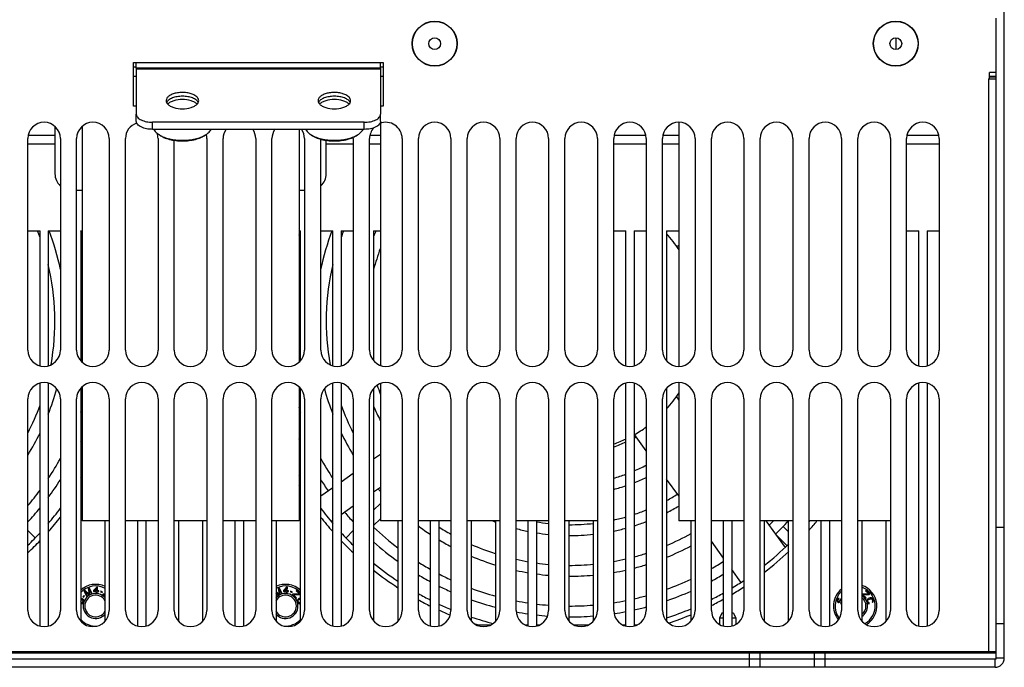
# Model space of a CAD drawing. Header units: millimetres. Extents: x 1117 to 38156, y -1945 to 7303.
# Tile 190 of 256: x 6929 to 7111, y 1024 to 1143. Entities that reach past the tile are written whole.
import ezdxf

# ---------------------------------------------------------------- set-up
doc = ezdxf.new("R2010")
doc.units = ezdxf.units.MM

msp = doc.modelspace()

# ---------------------------------------------------------------- linework, layer by layer
at = {"linetype": 'Continuous'}
for p, q in [((7110.652, 1025.542), (7110.652, 1250.342)), ((7109.152, 1133.542), (7109.152, 1143.542)), ((7090.643, 1139.932), (7090.643, 1137.752)), ((6950.152, 1135.342), (6996.152, 1135.342)), ((6950.152, 1127.342), (6950.152, 1135.342)), ((6950.152, 1134.542), (6950.652, 1134.542)), ((6950.652, 1134.342), (6950.652, 1135.342)), ((6995.652, 1134.342), (6995.652, 1135.342)), ((6995.652, 1134.542), (6996.152, 1134.542)), ((6996.152, 1135.342), (6996.152, 1127.342)), ((6950.152, 1132.842), (6950.652, 1132.842)), ((6995.652, 1134.342), (6950.652, 1134.342)), ((6950.652, 1134.342), (6950.652, 1125.842)), ((6995.652, 1134.137), (6950.652, 1134.137)), ((6995.652, 1134.342), (6995.652, 1125.842)), ((6995.652, 1132.842), (6996.152, 1132.842)), ((7109.152, 1133.542), (7107.952, 1133.542)), ((7107.952, 1132.342), (7107.952, 1133.542)), ((7107.952, 1132.842), (7109.152, 1132.842)), ((7109.152, 1132.642), (7107.952, 1132.642)), ((7109.152, 1025.342), (7109.152, 1133.542)), ((7107.752, 1132.342), (7109.152, 1132.342)), ((7107.752, 1132.342), (7107.752, 1026.742)), ((6950.652, 1127.342), (6950.152, 1127.342)), ((6996.152, 1127.342), (6995.652, 1127.342)), ((6950.652, 1124.543), (6950.652, 1125.842)), ((6995.652, 1124.543), (6995.652, 1125.842)), ((6935.652, 1123.562), (6935.652, 1114.842)), ((6940.643, 1123.555), (6940.643, 1080.128)), ((6992.652, 1124.342), (6953.652, 1124.342)), ((6953.652, 1123.043), (6953.652, 1124.342)), ((6992.652, 1123.043), (6992.652, 1124.342)), ((6995.643, 1124.155), (6995.643, 1079.528)), ((7050.643, 1124.341), (7050.643, 1079.342)), ((6930.715, 1121.942), (6935.652, 1121.942)), ((6992.652, 1123.043), (6953.652, 1123.043)), ((6954.907, 1122.008), (6954.662, 1122.181)), ((6963.398, 1122.008), (6963.643, 1122.181)), ((6980.643, 1123.043), (6980.643, 1080.113)), ((6982.907, 1122.008), (6982.662, 1122.181)), ((6991.398, 1122.008), (6991.643, 1122.181)), ((6993.715, 1121.942), (6995.643, 1121.942)), ((7038.715, 1121.942), (7044.59, 1121.942)), ((7047.715, 1121.942), (7050.643, 1121.942)), ((7092.715, 1121.942), (7098.59, 1121.942)), ((6930.652, 1082.342), (6930.652, 1121.342)), ((6930.652, 1120.342), (6935.652, 1120.342)), ((6936.652, 1121.342), (6936.652, 1082.342)), ((6939.652, 1082.342), (6939.652, 1121.342)), ((6945.652, 1121.342), (6945.652, 1082.342)), ((6948.652, 1082.342), (6948.652, 1121.342)), ((6954.652, 1121.342), (6954.652, 1082.342)), ((6957.652, 1082.342), (6957.652, 1121.026)), ((6963.652, 1121.342), (6963.652, 1082.342)), ((6966.652, 1082.342), (6966.652, 1121.342)), ((6972.652, 1121.342), (6972.652, 1082.342)), ((6975.652, 1082.342), (6975.652, 1121.342)), ((6981.652, 1121.342), (6981.652, 1082.342)), ((6984.652, 1082.342), (6984.652, 1121.233)), ((6985.652, 1114.842), (6985.652, 1121.026)), ((6985.652, 1120.342), (6990.652, 1120.342)), ((6990.652, 1121.342), (6990.652, 1082.342)), ((6993.652, 1082.342), (6993.652, 1121.342)), ((6993.652, 1120.342), (6995.643, 1120.342)), ((6999.652, 1121.342), (6999.652, 1082.342)), ((7002.652, 1082.342), (7002.652, 1121.342)), ((7008.652, 1121.342), (7008.652, 1082.342)), ((7011.652, 1082.342), (7011.652, 1121.342)), ((7017.652, 1121.342), (7017.652, 1082.342)), ((7020.652, 1082.342), (7020.652, 1121.342)), ((7026.652, 1121.342), (7026.652, 1082.342)), ((7029.652, 1082.342), (7029.652, 1121.342)), ((7035.652, 1121.342), (7035.652, 1082.342)), ((7038.652, 1082.342), (7038.652, 1121.342)), ((7038.652, 1120.342), (7044.652, 1120.342)), ((7044.652, 1121.342), (7044.652, 1082.342)), ((7047.652, 1082.342), (7047.652, 1121.342)), ((7047.652, 1120.342), (7050.643, 1120.342)), ((7053.652, 1121.342), (7053.652, 1082.342)), ((7056.652, 1082.342), (7056.652, 1121.342)), ((7062.652, 1121.342), (7062.652, 1082.342)), ((7065.652, 1082.342), (7065.652, 1121.342)), ((7071.652, 1121.342), (7071.652, 1082.342)), ((7074.652, 1082.342), (7074.652, 1121.342)), ((7080.652, 1121.342), (7080.652, 1082.342)), ((7083.652, 1082.342), (7083.652, 1121.342)), ((7089.652, 1121.342), (7089.652, 1082.342)), ((7092.652, 1082.342), (7092.652, 1121.342)), ((7092.652, 1120.342), (7098.652, 1120.342)), ((7098.652, 1121.342), (7098.652, 1082.342)), ((6939.652, 1111.842), (6940.643, 1111.842)), ((6980.643, 1111.842), (6981.652, 1111.842)), ((6930.652, 1104.342), (6932.902, 1104.342)), ((6932.902, 1079.449), (6932.902, 1104.342)), ((6934.402, 1104.342), (6936.652, 1104.342)), ((6934.402, 1104.342), (6934.402, 1079.449)), ((6940.402, 1104.342), (6940.643, 1104.342)), ((6940.402, 1104.342), (6940.402, 1080.377)), ((6980.643, 1104.342), (6980.902, 1104.342)), ((6980.902, 1080.377), (6980.902, 1104.342)), ((6984.652, 1104.342), (6986.902, 1104.342)), ((6986.902, 1079.449), (6986.902, 1104.342)), ((6988.402, 1104.342), (6990.652, 1104.342)), ((6988.402, 1104.342), (6988.402, 1079.449)), ((6994.402, 1104.342), (6995.643, 1104.342)), ((6994.402, 1104.342), (6994.402, 1080.377)), ((7038.652, 1104.342), (7040.902, 1104.342)), ((7040.902, 1079.449), (7040.902, 1104.342)), ((7042.402, 1104.342), (7044.652, 1104.342)), ((7042.402, 1104.342), (7042.402, 1079.449)), ((7048.402, 1104.342), (7050.643, 1104.342)), ((7048.402, 1104.342), (7048.402, 1080.377)), ((7092.652, 1104.342), (7094.902, 1104.342)), ((7094.902, 1079.449), (7094.902, 1104.342)), ((7096.402, 1104.342), (7098.652, 1104.342)), ((7096.402, 1104.342), (7096.402, 1079.449)), ((7050.643, 1101.639), (7050.312, 1101.407)), ((7050.643, 1076.341), (7050.643, 1050.842)), ((6932.902, 1031.449), (6932.902, 1076.234)), ((6934.402, 1076.234), (6934.402, 1031.449)), ((6940.402, 1075.306), (6940.402, 1032.377)), ((6940.643, 1075.555), (6940.643, 1050.842)), ((6980.643, 1075.57), (6980.643, 1050.842)), ((6980.902, 1032.377), (6980.902, 1075.306)), ((6986.902, 1031.449), (6986.902, 1076.234)), ((6988.402, 1076.234), (6988.402, 1031.449)), ((6994.402, 1075.306), (6994.402, 1032.377)), ((6995.643, 1076.155), (6995.643, 1050.842)), ((7040.902, 1031.449), (7040.902, 1076.234)), ((7042.402, 1076.234), (7042.402, 1031.449)), ((7048.402, 1075.306), (7048.402, 1032.377)), ((7094.902, 1031.449), (7094.902, 1076.234)), ((7096.402, 1076.234), (7096.402, 1031.449)), ((6930.652, 1034.342), (6930.652, 1073.342)), ((6936.652, 1073.342), (6936.652, 1034.342)), ((6939.652, 1034.342), (6939.652, 1073.342)), ((6945.652, 1073.342), (6945.652, 1034.342)), ((6948.652, 1034.342), (6948.652, 1073.342)), ((6954.652, 1073.342), (6954.652, 1034.342)), ((6957.652, 1034.342), (6957.652, 1073.342)), ((6963.652, 1073.342), (6963.652, 1034.342)), ((6966.652, 1034.342), (6966.652, 1073.342)), ((6972.652, 1073.342), (6972.652, 1034.342)), ((6975.652, 1034.342), (6975.652, 1073.342)), ((6981.652, 1073.342), (6981.652, 1034.342)), ((6984.652, 1034.342), (6984.652, 1073.342)), ((6990.652, 1073.342), (6990.652, 1034.342)), ((6993.652, 1034.342), (6993.652, 1073.342)), ((6999.652, 1073.342), (6999.652, 1034.342)), ((7002.652, 1034.342), (7002.652, 1073.342)), ((7008.652, 1073.342), (7008.652, 1034.342)), ((7011.652, 1034.342), (7011.652, 1073.342)), ((7017.652, 1073.342), (7017.652, 1034.342)), ((7020.652, 1034.342), (7020.652, 1073.342)), ((7026.652, 1073.342), (7026.652, 1034.342)), ((7029.652, 1034.342), (7029.652, 1073.342)), ((7035.652, 1073.342), (7035.652, 1034.342)), ((7038.652, 1034.342), (7038.652, 1073.342)), ((7044.652, 1073.342), (7044.652, 1034.342)), ((7047.652, 1034.342), (7047.652, 1073.342)), ((7050.21, 1073.731), (7050.643, 1073.129)), ((7053.652, 1073.342), (7053.652, 1034.342)), ((7056.652, 1034.342), (7056.652, 1073.342)), ((7062.652, 1073.342), (7062.652, 1034.342)), ((7065.652, 1034.342), (7065.652, 1073.342)), ((7071.652, 1073.342), (7071.652, 1034.342)), ((7074.652, 1034.342), (7074.652, 1073.342)), ((7080.652, 1073.342), (7080.652, 1034.342)), ((7083.652, 1034.342), (7083.652, 1073.342)), ((7089.652, 1073.342), (7089.652, 1034.342)), ((7092.652, 1034.342), (7092.652, 1073.342)), ((7098.652, 1073.342), (7098.652, 1034.342)), ((7044.652, 1063.759), (7042.488, 1066.763)), ((6994.402, 1062.259), (6995.643, 1063.128)), ((6988.402, 1058.058), (6990.652, 1059.633)), ((7050.643, 1055.447), (7048.402, 1058.556)), ((6984.652, 1055.432), (6986.902, 1057.007)), ((6995.643, 1057.024), (6994.402, 1056.155)), ((6990.652, 1053.529), (6988.402, 1051.954)), ((6994.402, 1052.806), (6995.643, 1054.046)), ((6986.902, 1050.904), (6986.618, 1050.704)), ((6994.402, 1049.977), (6995.643, 1051.218)), ((6945.652, 1050.842), (6940.643, 1050.842)), ((6944.902, 1032.377), (6944.902, 1050.842)), ((6954.652, 1050.842), (6948.652, 1050.842)), ((6950.902, 1031.449), (6950.902, 1050.842)), ((6952.402, 1050.842), (6952.402, 1031.449)), ((6963.652, 1050.842), (6957.652, 1050.842)), ((6958.402, 1050.842), (6958.402, 1032.377)), ((6962.902, 1032.377), (6962.902, 1050.842)), ((6972.652, 1050.842), (6966.652, 1050.842)), ((6968.902, 1031.449), (6968.902, 1050.842)), ((6970.402, 1050.842), (6970.402, 1031.449)), ((6980.643, 1050.842), (6975.652, 1050.842)), ((6976.402, 1050.842), (6976.402, 1032.377)), ((6999.652, 1050.842), (6995.643, 1050.842)), ((6998.902, 1032.377), (6998.902, 1050.842)), ((7008.652, 1050.842), (7002.652, 1050.842)), ((7004.902, 1031.449), (7004.902, 1050.842)), ((7006.402, 1050.842), (7006.402, 1031.449)), ((7017.652, 1050.842), (7011.652, 1050.842)), ((7012.402, 1050.842), (7012.402, 1032.377)), ((7016.902, 1032.377), (7016.902, 1050.842)), ((7026.652, 1050.842), (7020.652, 1050.842)), ((7022.902, 1031.449), (7022.902, 1050.842)), ((7024.402, 1050.842), (7024.402, 1031.449)), ((7035.643, 1050.842), (7029.652, 1050.842)), ((7030.402, 1050.842), (7030.402, 1032.377)), ((7034.902, 1032.377), (7034.902, 1050.842)), ((7053.652, 1050.842), (7050.643, 1050.842)), ((7052.902, 1032.377), (7052.902, 1050.842)), ((7062.652, 1050.842), (7056.652, 1050.842)), ((7058.902, 1031.449), (7058.902, 1050.842)), ((7060.402, 1050.842), (7060.402, 1031.449)), ((7071.652, 1050.842), (7065.652, 1050.842)), ((7066.402, 1050.842), (7066.402, 1032.377)), ((7066.705, 1050.842), (7070.228, 1045.953)), ((7070.902, 1048.806), (7069.886, 1049.822)), ((7070.902, 1032.377), (7070.902, 1050.842)), ((7080.652, 1050.842), (7074.652, 1050.842)), ((7076.902, 1031.449), (7076.902, 1050.842)), ((7078.402, 1050.842), (7078.402, 1031.449)), ((7089.652, 1050.842), (7083.652, 1050.842)), ((7084.402, 1050.842), (7084.402, 1032.377)), ((7088.902, 1032.377), (7088.902, 1050.842)), ((7110.652, 1049.642), (7109.152, 1049.642)), ((6931.994, 1047.714), (6930.652, 1049.056)), ((6989.314, 1047.718), (6990.652, 1049.056)), ((7070.578, 1046.302), (7068.462, 1048.418)), ((7058.902, 1043.986), (7056.652, 1047.108)), ((7062.102, 1039.546), (7060.402, 1041.905)), ((6941.981, 1038.489), (6941.791, 1038.386)), ((6941.791, 1038.386), (6941.968, 1037.312)), ((6941.972, 1038.206), (6942.405, 1037.411)), ((6942.111, 1037.25), (6941.972, 1038.206)), ((6942.531, 1037.48), (6941.981, 1038.489)), ((6943.355, 1038.637), (6942.76, 1037.994)), ((6942.928, 1037.989), (6943.349, 1038.441)), ((6943.349, 1038.441), (6943.335, 1037.977)), ((6943.499, 1038.633), (6943.355, 1038.637)), ((6943.479, 1037.972), (6943.499, 1038.633)), ((6976.981, 1038.489), (6976.791, 1038.386)), ((6976.791, 1038.386), (6976.968, 1037.312)), ((6976.972, 1038.206), (6977.405, 1037.411)), ((6977.111, 1037.25), (6976.972, 1038.206)), ((6977.531, 1037.48), (6976.981, 1038.489)), ((6978.355, 1038.637), (6977.76, 1037.994)), ((6977.928, 1037.989), (6978.349, 1038.441)), ((6978.349, 1038.441), (6978.335, 1037.977)), ((6978.499, 1038.633), (6978.355, 1038.637)), ((6978.479, 1037.972), (6978.499, 1038.633)), ((6940.473, 1036.382), (6940.402, 1036.314)), ((6940.597, 1036.441), (6940.473, 1036.382)), ((6940.705, 1036.454), (6940.597, 1036.441)), ((6940.821, 1036.414), (6940.705, 1036.454)), ((6941.013, 1037.084), (6940.796, 1036.828)), ((6940.796, 1036.828), (6940.889, 1036.749)), ((6940.898, 1036.337), (6940.821, 1036.414)), ((6940.889, 1036.749), (6941.106, 1037.005)), ((6941.16, 1038.042), (6940.971, 1037.938)), ((6940.971, 1037.938), (6941.522, 1036.929)), ((6941.106, 1037.005), (6941.013, 1037.084)), ((6941.968, 1037.312), (6941.16, 1038.042)), ((6941.214, 1037.792), (6941.943, 1037.158)), ((6941.648, 1036.998), (6941.214, 1037.792)), ((6941.522, 1036.929), (6941.648, 1036.998)), ((6941.943, 1037.158), (6942.111, 1037.25)), ((6942.405, 1037.411), (6942.531, 1037.48)), ((6942.76, 1037.994), (6942.756, 1037.848)), ((6942.756, 1037.848), (6943.331, 1037.83)), ((6943.335, 1037.977), (6942.928, 1037.989)), ((6943.331, 1037.83), (6943.32, 1037.488)), ((6943.32, 1037.488), (6943.464, 1037.483)), ((6943.464, 1037.483), (6943.474, 1037.826)), ((6943.474, 1037.826), (6943.714, 1037.818)), ((6943.718, 1037.965), (6943.479, 1037.972)), ((6943.714, 1037.818), (6943.718, 1037.965)), ((6944.093, 1037.879), (6944.046, 1037.766)), ((6944.046, 1037.766), (6944.355, 1037.637)), ((6944.403, 1037.749), (6944.093, 1037.879)), ((6944.355, 1037.637), (6944.403, 1037.749)), ((6944.525, 1037.339), (6944.392, 1037.195)), ((6944.392, 1037.195), (6944.902, 1036.725)), ((6944.902, 1037.353), (6944.525, 1037.339)), ((6944.597, 1037.205), (6944.902, 1037.221)), ((6944.902, 1036.924), (6944.597, 1037.205)), ((6976.968, 1037.312), (6976.402, 1037.823)), ((6976.402, 1037.629), (6976.943, 1037.158)), ((6976.648, 1036.998), (6976.402, 1037.448)), ((6976.402, 1037.148), (6976.522, 1036.929)), ((6976.522, 1036.929), (6976.648, 1036.998)), ((6976.943, 1037.158), (6977.111, 1037.25)), ((6977.405, 1037.411), (6977.531, 1037.48)), ((6977.76, 1037.994), (6977.756, 1037.848)), ((6977.756, 1037.848), (6978.331, 1037.83)), ((6978.335, 1037.977), (6977.928, 1037.989)), ((6978.331, 1037.83), (6978.32, 1037.488)), ((6978.32, 1037.488), (6978.464, 1037.483)), ((6978.464, 1037.483), (6978.474, 1037.826)), ((6978.474, 1037.826), (6978.714, 1037.818)), ((6978.718, 1037.965), (6978.479, 1037.972)), ((6978.714, 1037.818), (6978.718, 1037.965)), ((6979.093, 1037.879), (6979.046, 1037.766)), ((6979.046, 1037.766), (6979.355, 1037.637)), ((6979.403, 1037.749), (6979.093, 1037.879)), ((6979.355, 1037.637), (6979.403, 1037.749)), ((6979.525, 1037.339), (6979.392, 1037.195)), ((6979.392, 1037.195), (6980.097, 1036.546)), ((6980.705, 1037.383), (6979.525, 1037.339)), ((6979.597, 1037.205), (6980.76, 1037.266)), ((6980.196, 1036.654), (6979.597, 1037.205)), ((6980.171, 1038.041), (6980.088, 1037.951)), ((6980.088, 1037.951), (6980.705, 1037.383)), ((6980.097, 1036.546), (6980.196, 1036.654)), ((6980.876, 1037.392), (6980.171, 1038.041)), ((6980.471, 1036.438), (6980.395, 1036.36)), ((6980.578, 1036.502), (6980.471, 1036.438)), ((6980.542, 1036.311), (6980.626, 1036.366)), ((6980.902, 1036.617), (6980.578, 1036.502)), ((6980.626, 1036.366), (6980.902, 1036.465)), ((6980.76, 1037.266), (6980.876, 1037.392)), ((7079.925, 1036.445), (7079.863, 1036.339)), ((7080.026, 1036.511), (7079.925, 1036.445)), ((7080.01, 1036.314), (7080.056, 1036.374)), ((7080.142, 1036.547), (7080.026, 1036.511)), ((7080.056, 1036.374), (7080.118, 1036.403)), ((7080.118, 1036.403), (7080.172, 1036.41)), ((7080.219, 1036.546), (7080.142, 1036.547)), ((7080.172, 1036.41), (7080.219, 1036.546)), ((7080.473, 1036.382), (7080.396, 1036.308)), ((7080.597, 1036.441), (7080.473, 1036.382)), ((7080.652, 1036.448), (7080.597, 1036.441)), ((7084.525, 1037.339), (7084.402, 1037.206)), ((7084.402, 1037.185), (7085.097, 1036.546)), ((7085.705, 1037.383), (7084.525, 1037.339)), ((7084.597, 1037.205), (7085.76, 1037.266)), ((7085.196, 1036.654), (7084.597, 1037.205)), ((7085.171, 1038.041), (7085.088, 1037.951)), ((7085.088, 1037.951), (7085.705, 1037.383)), ((7085.097, 1036.546), (7085.196, 1036.654)), ((7085.876, 1037.392), (7085.171, 1038.041)), ((7085.471, 1036.438), (7085.395, 1036.36)), ((7085.578, 1036.502), (7085.471, 1036.438)), ((7085.542, 1036.311), (7085.626, 1036.366)), ((7085.924, 1036.625), (7085.578, 1036.502)), ((7085.626, 1036.366), (7085.972, 1036.49)), ((7085.76, 1037.266), (7085.876, 1037.392)), ((7086.047, 1036.644), (7085.924, 1036.625)), ((7085.972, 1036.49), (7086.072, 1036.5)), ((7086.155, 1036.631), (7086.047, 1036.644)), ((7086.072, 1036.5), (7086.158, 1036.479)), ((7086.28, 1036.574), (7086.155, 1036.631)), ((7086.158, 1036.479), (7086.228, 1036.428)), ((7086.228, 1036.428), (7086.283, 1036.346)), ((7086.358, 1036.5), (7086.28, 1036.574)), ((7086.421, 1036.395), (7086.358, 1036.5)), ((7086.494, 1036.192), (7086.421, 1036.395)), ((6940.426, 1036.019), (6940.472, 1036.155)), ((6940.472, 1036.155), (6940.527, 1036.237)), ((6940.533, 1035.728), (6940.486, 1035.592)), ((6940.486, 1035.592), (6940.586, 1035.583)), ((6940.527, 1036.237), (6940.597, 1036.289)), ((6940.61, 1035.727), (6940.533, 1035.728)), ((6940.586, 1035.583), (6940.725, 1035.611)), ((6940.597, 1036.289), (6940.682, 1036.311)), ((6940.703, 1035.771), (6940.61, 1035.727)), ((6940.682, 1036.311), (6940.751, 1036.287)), ((6940.757, 1035.854), (6940.703, 1035.771)), ((6940.725, 1035.611), (6940.834, 1035.701)), ((6940.751, 1036.287), (6940.805, 1036.217)), ((6940.819, 1036.035), (6940.757, 1035.854)), ((6940.805, 1036.217), (6940.828, 1036.133)), ((6940.828, 1036.133), (6940.819, 1036.035)), ((6940.834, 1035.701), (6940.896, 1035.806)), ((6940.896, 1035.806), (6940.958, 1035.987)), ((6940.959, 1036.215), (6940.898, 1036.337)), ((6940.958, 1035.987), (6940.974, 1036.108)), ((6940.974, 1036.108), (6940.959, 1036.215)), ((6980.335, 1036.237), (6980.321, 1036.13)), ((6980.321, 1036.13), (6980.338, 1036.009)), ((6980.395, 1036.36), (6980.335, 1036.237)), ((6980.338, 1036.009), (6980.41, 1035.806)), ((6980.41, 1035.806), (6980.474, 1035.702)), ((6980.467, 1036.157), (6980.489, 1036.241)), ((6980.476, 1036.059), (6980.467, 1036.157)), ((6980.474, 1035.702), (6980.552, 1035.628)), ((6980.549, 1035.855), (6980.476, 1036.059)), ((6980.489, 1036.241), (6980.542, 1036.311)), ((6980.604, 1035.773), (6980.549, 1035.855)), ((6980.552, 1035.628), (6980.676, 1035.57)), ((6980.674, 1035.722), (6980.604, 1035.773)), ((6980.751, 1035.724), (6980.674, 1035.722)), ((6980.676, 1035.57), (6980.8, 1035.589)), ((6980.8, 1035.589), (6980.751, 1035.724)), ((7079.824, 1036.226), (7079.816, 1036.127)), ((7079.816, 1036.127), (7079.831, 1036.021)), ((7079.863, 1036.339), (7079.824, 1036.226)), ((7079.831, 1036.021), (7079.892, 1035.898)), ((7079.892, 1035.898), (7079.977, 1035.844)), ((7079.963, 1036.178), (7080.01, 1036.314)), ((7079.963, 1036.102), (7079.963, 1036.178)), ((7079.985, 1036.018), (7079.963, 1036.102)), ((7079.977, 1035.844), (7080.07, 1035.812)), ((7080.047, 1035.972), (7079.985, 1036.018)), ((7080.093, 1035.956), (7080.047, 1035.972)), ((7080.07, 1035.812), (7080.17, 1035.803)), ((7080.171, 1035.955), (7080.093, 1035.956)), ((7080.17, 1035.803), (7080.294, 1035.861)), ((7080.24, 1036.007), (7080.171, 1035.955)), ((7080.287, 1036.066), (7080.24, 1036.007)), ((7080.334, 1036.202), (7080.287, 1036.066)), ((7080.294, 1035.861), (7080.371, 1035.936)), ((7080.396, 1036.308), (7080.334, 1036.202)), ((7080.371, 1035.936), (7080.426, 1036.019)), ((7080.426, 1036.019), (7080.472, 1036.155)), ((7080.472, 1036.155), (7080.527, 1036.237)), ((7080.533, 1035.728), (7080.486, 1035.592)), ((7080.486, 1035.592), (7080.586, 1035.583)), ((7080.527, 1036.237), (7080.597, 1036.289)), ((7080.61, 1035.727), (7080.533, 1035.728)), ((7080.586, 1035.583), (7080.652, 1035.597)), ((7080.597, 1036.289), (7080.652, 1036.303)), ((7080.652, 1035.747), (7080.61, 1035.727)), ((7085.335, 1036.237), (7085.321, 1036.13)), ((7085.321, 1036.13), (7085.338, 1036.009)), ((7085.395, 1036.36), (7085.335, 1036.237)), ((7085.338, 1036.009), (7085.41, 1035.806)), ((7085.41, 1035.806), (7085.474, 1035.702)), ((7085.467, 1036.157), (7085.489, 1036.241)), ((7085.476, 1036.059), (7085.467, 1036.157)), ((7085.474, 1035.702), (7085.552, 1035.628)), ((7085.549, 1035.855), (7085.476, 1036.059)), ((7085.489, 1036.241), (7085.542, 1036.311)), ((7085.604, 1035.773), (7085.549, 1035.855)), ((7085.552, 1035.628), (7085.676, 1035.57)), ((7085.674, 1035.722), (7085.604, 1035.773)), ((7085.751, 1035.724), (7085.674, 1035.722)), ((7085.676, 1035.57), (7085.8, 1035.589)), ((7085.8, 1035.589), (7085.751, 1035.724)), ((7086.342, 1035.96), (7086.281, 1035.913)), ((7086.281, 1035.913), (7086.33, 1035.778)), ((7086.283, 1036.346), (7086.355, 1036.143)), ((7086.33, 1035.778), (7086.437, 1035.841)), ((7086.364, 1036.044), (7086.342, 1035.96)), ((7086.355, 1036.143), (7086.364, 1036.044)), ((7086.437, 1035.841), (7086.497, 1035.964)), ((7086.511, 1036.071), (7086.494, 1036.192)), ((7086.497, 1035.964), (7086.511, 1036.071)), ((7058.597, 1033.842), (7058.152, 1032.929)), ((7058.902, 1032.929), (7058.152, 1032.929)), ((7058.152, 1032.929), (7058.152, 1031.758)), ((7058.902, 1033.842), (7058.597, 1033.842)), ((7060.707, 1033.842), (7060.402, 1033.842)), ((7061.152, 1032.929), (7060.402, 1032.929)), ((7060.707, 1033.842), (7061.152, 1032.929)), ((7061.152, 1032.929), (7061.152, 1031.758)), ((7015.935, 1031.642), (7013.734, 1031.642)), ((7022.902, 1031.642), (7022.37, 1031.642)), ((7024.935, 1031.642), (7024.402, 1031.642)), ((7033.935, 1031.642), (7031.37, 1031.642)), ((7040.902, 1031.642), (7040.37, 1031.642)), ((7042.935, 1031.642), (7042.402, 1031.642)), ((7110.652, 1031.842), (7109.152, 1031.842)), ((6812.152, 1026.742), (7109.152, 1026.742)), ((6812.152, 1026.542), (7109.152, 1026.542)), ((7063.652, 1023.842), (7063.652, 1026.542)), ((7065.652, 1023.842), (7065.652, 1026.542)), ((7075.652, 1023.842), (7075.652, 1026.542)), ((7077.652, 1023.842), (7077.652, 1026.542)), ((7110.652, 1025.542), (7109.152, 1025.542)), ((7109.152, 1025.342), (6812.152, 1025.342)), ((7108.952, 1023.842), (6812.352, 1023.842)), ((7108.952, 1023.842), (7108.952, 1025.342))]:
    msp.add_line(p, q, dxfattribs=at)
for centre, radius in [((7005.652, 1138.842), 4.145), ((7005.652, 1138.842), 4.1), ((7090.652, 1138.842), 4.145), ((7090.652, 1138.842), 4.1), ((7005.652, 1138.842), 1.09), ((7090.652, 1138.842), 1.09)]:
    msp.add_circle(centre, radius, dxfattribs=at)
for centre, radius, start, end in [((6933.652, 1121.342), 3, 0, 180), ((6942.652, 1121.342), 3, 0, 180), ((6951.652, 1121.342), 3, 107.61705, 180), ((6996.652, 1121.342), 3, 0, 112.21557), ((7005.652, 1121.342), 3, 0, 180), ((7014.652, 1121.342), 3, 0, 180), ((7023.652, 1121.342), 3, 0, 180), ((7032.652, 1121.342), 3, 0, 180), ((7041.652, 1121.342), 3, 0, 180), ((7050.652, 1121.342), 3, 0, 180), ((7059.652, 1121.342), 3, 0, 180), ((7068.652, 1121.342), 3, 0, 180), ((7077.652, 1121.342), 3, 0, 180), ((7086.652, 1121.342), 3, 0, 180), ((7095.652, 1121.342), 3, 0, 180), ((6951.652, 1121.342), 3, 0, 19.20435), ((6957.056, 1125.571), 4.15, 234.76188, 238.86594), ((6961.191, 1125.659), 4.255, 301.18491, 305.18723), ((6960.652, 1121.342), 3, 0, 14.86869), ((6969.652, 1121.342), 3, 145.40668, 180), ((6969.652, 1121.342), 3, 0, 34.59332), ((6978.652, 1121.342), 3, 145.40668, 180), ((6978.652, 1121.342), 3, 0, 34.59332), ((6985.056, 1125.571), 4.15, 234.76188, 238.86594), ((6989.191, 1125.659), 4.255, 301.18491, 305.18723), ((6996.652, 1121.342), 3, 138.00806, 180), ((6987.652, 1121.342), 3, 0, 4.60472), ((6938.652, 1114.842), 3, 180, 227.60166), ((6982.652, 1114.842), 3, 312.39834, 0), ((6890.652, 1087.642), 45, 20.08892, 21.79304), ((6890.652, 1087.642), 47, 11.7208, 20.81749), ((6890.652, 1087.642), 52.5, 17.71601, 18.5555), ((7030.652, 1087.642), 52.5, 161.4445, 162.35155), ((7030.652, 1087.642), 47, 159.18251, 168.2792), ((7030.652, 1087.642), 45, 158.20696, 159.91108), ((7030.652, 1087.642), 39.5, 154.97707, 156.64494), ((7030.652, 1087.642), 24, 33.40406, 42.29856), ((7030.652, 1087.642), 37.5, 159.08357, 165.22408), ((6890.652, 1087.642), 45, 349.75732, 13.49656), ((7030.652, 1087.642), 45, 166.50344, 190.24268), ((6933.652, 1082.342), 3, 180, 0), ((6942.652, 1082.342), 3, 180, 0), ((6951.652, 1082.342), 3, 180, 0), ((6960.652, 1082.342), 3, 180, 0), ((6969.652, 1082.342), 3, 180, 0), ((6978.652, 1082.342), 3, 180, 0), ((6987.652, 1082.342), 3, 180, 0), ((6996.652, 1082.342), 3, 180, 0), ((7005.652, 1082.342), 3, 180, 0), ((7014.652, 1082.342), 3, 180, 0), ((7023.652, 1082.342), 3, 180, 0), ((7032.652, 1082.342), 3, 180, 0), ((7041.652, 1082.342), 3, 180, 0), ((7050.652, 1082.342), 3, 180, 0), ((7059.652, 1082.342), 3, 180, 0), ((7068.652, 1082.342), 3, 180, 0), ((7077.652, 1082.342), 3, 180, 0), ((7086.652, 1082.342), 3, 180, 0), ((7095.652, 1082.342), 3, 180, 0), ((6933.652, 1073.342), 3, 0, 180), ((6942.652, 1073.342), 3, 0, 180), ((6951.652, 1073.342), 3, 0, 180), ((6960.652, 1073.342), 3, 0, 180), ((6969.652, 1073.342), 3, 0, 180), ((6978.652, 1073.342), 3, 0, 180), ((6987.652, 1073.342), 3, 0, 180), ((6996.652, 1073.342), 3, 0, 180), ((7005.652, 1073.342), 3, 0, 180), ((7014.652, 1073.342), 3, 0, 180), ((7023.652, 1073.342), 3, 0, 180), ((7032.652, 1073.342), 3, 0, 180), ((7041.652, 1073.342), 3, 0, 180), ((7050.652, 1073.342), 3, 0, 180), ((7059.652, 1073.342), 3, 0, 180), ((7068.652, 1073.342), 3, 0, 180), ((7077.652, 1073.342), 3, 0, 180), ((7086.652, 1073.342), 3, 0, 180), ((7095.652, 1073.342), 3, 0, 180), ((6890.652, 1087.642), 47, 338.6211, 344.68367), ((7030.652, 1087.642), 47, 195.31633, 201.3789), ((7030.652, 1087.642), 37.5, 198.29186, 200.91643), ((7030.652, 1087.642), 24, 317.70144, 326.59594), ((7030.652, 1087.642), 24.5, 324.19466, 324.74881), ((6890.652, 1087.642), 45, 332.75706, 339.91108), ((6890.652, 1087.642), 52.5, 341.41921, 342.28399), ((7030.652, 1087.642), 52.5, 197.64845, 198.58079), ((7030.652, 1087.642), 45, 200.08892, 207.24294), ((7030.652, 1087.642), 39.5, 203.35506, 207.5336), ((7030.652, 1087.642), 24, 299.42413, 305.76117), ((6890.652, 1087.642), 47, 328.36267, 334.06658), ((6890.652, 1087.642), 54.5, 335.94752, 336.57729), ((7030.652, 1087.642), 54.5, 203.37351, 204.05248), ((7030.652, 1087.642), 47, 205.93342, 211.63733), ((7030.652, 1087.642), 24, 289.54983, 295.32726), ((7030.652, 1087.642), 24.5, 298.66419, 299.67105), ((7030.652, 1087.642), 24.5, 289.06002, 294.74778), ((6890.652, 1087.642), 52.5, 326.47597, 331.19216), ((7030.652, 1087.642), 52.5, 208.80784, 213.52403), ((7030.652, 1087.642), 30, 293.07461, 297.8393), ((6890.652, 1087.642), 54.5, 323.4223, 327.59519), ((6890.652, 1087.642), 57.5, 329.95203, 330.44724), ((7030.652, 1087.642), 57.5, 209.5074, 210.02286), ((7030.652, 1087.642), 54.5, 212.40481, 215.0001), ((7030.652, 1087.642), 30, 285.47634, 289.99115), ((7030.652, 1087.642), 32, 291.55392, 295.96081), ((6890.652, 1087.642), 52.5, 319.65871, 323.61376), ((6890.652, 1087.642), 58.5, 328.36298, 328.8223), ((7030.652, 1087.642), 58.5, 211.14182, 211.63702), ((7030.652, 1087.642), 47, 221.108, 221.82701), ((7030.652, 1087.642), 32, 284.48681, 288.69382), ((7030.652, 1087.642), 37.5, 298.258, 301.7936), ((6890.652, 1087.642), 54.5, 317.24154, 320.85134), ((6890.652, 1087.642), 57.5, 319.57793, 323.1764), ((7030.652, 1087.642), 57.5, 216.85553, 220.44406), ((7030.652, 1087.642), 37.5, 288.26882, 291.93064), ((7030.652, 1087.642), 39.5, 296.70994, 300.41105), ((6890.652, 1087.642), 58.5, 318.47958, 321.90499), ((7030.652, 1087.642), 58.5, 218.09501, 221.52042), ((7030.652, 1087.642), 54.5, 220.26525, 222.75846), ((7030.652, 1087.642), 37.5, 282.32318, 285.87087), ((7030.652, 1087.642), 52.5, 226.31146, 232.7717), ((7030.652, 1087.642), 47, 233.41933, 236.7652), ((7030.652, 1087.642), 45, 234.88124, 235.08883), ((7030.652, 1087.642), 45, 237.37554, 240.71782), ((7030.652, 1087.642), 39.5, 248.76342, 249.61748), ((7030.652, 1087.642), 39.5, 255.33273, 258.68455), ((7030.652, 1087.642), 37.5, 260.40581, 263.87537), ((7030.652, 1087.642), 37.5, 269.61796, 276.51011), ((7030.652, 1087.642), 39.5, 281.68787, 285.0404), ((7030.652, 1087.642), 39.5, 287.3145, 290.77005), ((7030.652, 1087.642), 52.5, 314.25187, 315.48533), ((7030.652, 1087.642), 54.5, 313.93974, 317.50823), ((7030.652, 1087.642), 57.5, 319.95723, 320.18976), ((7030.652, 1087.642), 58.5, 318.84459, 321.00551), ((6890.652, 1087.642), 57.5, 314.10831, 317.30212), ((7030.652, 1087.642), 57.5, 222.66873, 225.8975), ((7030.652, 1087.642), 47, 238.92486, 242.07938), ((7030.652, 1087.642), 39.5, 260.89104, 264.18491), ((7030.652, 1087.642), 39.5, 269.63711, 276.17954), ((7030.652, 1087.642), 45, 293.24032, 299.64768), ((6890.652, 1087.642), 58.5, 313.19488, 316.28942), ((7030.652, 1087.642), 58.5, 223.71058, 226.80512), ((7030.652, 1087.642), 54.5, 228.29122, 234.35826), ((7030.652, 1087.642), 45, 246.07051, 252.20416), ((7030.652, 1087.642), 47, 292.19019, 298.26323), ((7030.652, 1087.642), 57.5, 308.45343, 314.46014), ((7030.652, 1087.642), 47, 247.14367, 252.98144), ((7030.652, 1087.642), 45, 257.15569, 260.081), ((7030.652, 1087.642), 45, 280.24102, 283.16992), ((7030.652, 1087.642), 45, 285.14275, 288.13262), ((7030.652, 1087.642), 58.5, 307.71424, 313.52556), ((7030.652, 1087.642), 57.5, 230.88841, 236.45972), ((7030.652, 1087.642), 52.5, 237.76746, 240.62186), ((7030.652, 1087.642), 45, 262.01315, 264.89796), ((7030.652, 1087.642), 45, 269.6815, 275.42171), ((7030.652, 1087.642), 47, 284.48201, 287.33727), ((7030.652, 1087.642), 52.5, 299.69495, 302.56072), ((7030.652, 1087.642), 58.5, 231.67589, 237.10742), ((7030.652, 1087.642), 54.5, 239.07436, 241.79329), ((7030.652, 1087.642), 52.5, 242.4784, 245.21711), ((7030.652, 1087.642), 47, 257.71307, 260.50527), ((7030.652, 1087.642), 47, 262.3559, 265.11746), ((7030.652, 1087.642), 47, 269.69519, 275.18838), ((7030.652, 1087.642), 47, 279.80442, 282.60051), ((7030.652, 1087.642), 52.5, 289.76513, 295.08184), ((7030.652, 1087.642), 54.5, 298.5056, 301.23419), ((6943.152, 1035.142), 4, 63.99619, 133.55617), ((6943.152, 1035.142), 3.7, 61.70564, 138.08629), ((6978.152, 1035.142), 4, 46.44383, 116.00382), ((6978.152, 1035.142), 3.7, 41.91369, 118.29437), ((7030.652, 1087.642), 54.5, 243.57478, 246.19069), ((7030.652, 1087.642), 52.5, 249.65072, 254.81216), ((7030.652, 1087.642), 57.5, 301.16429, 303.83308), ((7030.652, 1087.642), 58.5, 300.60764, 303.17791), ((7083.152, 1035.142), 4, 128.69916, 219.66808), ((7083.152, 1035.142), 4, 301.19096, 71.75199), ((7083.152, 1035.142), 3.7, 298.61784, 70.21047), ((6943.152, 1035.142), 2.3, 40.25227, 319.74774), ((6943.152, 1035.142), 2, 28.76229, 331.2371), ((6978.152, 1035.142), 2.3, 220.25227, 139.74774), ((6978.152, 1035.142), 2, 208.76229, 151.2371), ((7030.652, 1087.642), 57.5, 240.8397, 243.38007), ((7030.652, 1087.642), 52.5, 282.9334, 285.46965), ((7030.652, 1087.642), 54.5, 289.01473, 294.09997), ((7030.652, 1087.642), 57.5, 296.88484, 299.44402), ((7030.652, 1087.642), 58.5, 296.41652, 298.89416), ((7083.152, 1035.142), 3.7, 132.6293, 218.10906), ((7083.152, 1035.142), 2.3, 303.02489, 56.97493), ((7083.152, 1035.142), 2, 308.81372, 51.18649), ((7030.652, 1087.642), 58.5, 241.39115, 243.85448), ((7030.652, 1087.642), 57.5, 245.03873, 247.49299), ((7030.652, 1087.642), 54.5, 250.42943, 255.38405), ((7030.652, 1087.642), 52.5, 259.0151, 261.50804), ((7030.652, 1087.642), 52.5, 263.16152, 265.62868), ((7030.652, 1087.642), 52.5, 269.72702, 274.64517), ((7030.652, 1087.642), 52.5, 278.76753, 281.26312), ((7030.652, 1087.642), 54.5, 282.4553, 284.88911), ((7030.652, 1087.642), 57.5, 287.98736, 292.76536), ((6933.652, 1034.342), 3, 180, 0), ((6942.652, 1034.342), 3, 180, 0), ((6951.652, 1034.342), 3, 180, 0), ((6960.652, 1034.342), 3, 180, 0), ((6969.652, 1034.342), 3, 180, 0), ((6978.652, 1034.342), 3, 180, 0), ((6987.652, 1034.342), 3, 180, 0), ((6996.652, 1034.342), 3, 180, 0), ((7005.652, 1034.342), 3, 180, 0), ((7030.652, 1087.642), 58.5, 245.48089, 247.76293), ((7014.652, 1034.342), 3, 180, 0), ((7030.652, 1087.642), 57.5, 251.48749, 255.68571), ((7023.652, 1034.342), 3, 180, 0), ((7030.652, 1087.642), 54.5, 259.45334, 261.8236), ((7030.652, 1087.642), 54.5, 263.41252, 265.58725), ((7032.652, 1034.342), 3, 180, 0), ((7030.652, 1087.642), 54.5, 269.73714, 274.47298), ((7041.652, 1034.342), 3, 180, 0), ((7030.652, 1087.642), 54.5, 278.50519, 280.84132), ((7050.652, 1034.342), 3, 180, 0), ((7030.652, 1087.642), 58.5, 288.02078, 292.3567), ((7059.652, 1034.342), 3, 180, 0), ((7068.652, 1034.342), 3, 180, 0), ((7077.652, 1034.342), 3, 180, 0), ((7086.652, 1034.342), 3, 180, 0), ((7095.652, 1034.342), 3, 180, 0), ((6943.152, 1035.142), 3.7, 221.91369, 274.49427), ((6978.152, 1035.142), 3.7, 265.50576, 318.08629), ((7030.652, 1087.642), 58.5, 252.272, 253.18919), ((7108.952, 1025.542), 1.7, 270, 0), ((7108.952, 1025.542), 0.2, 270, 0)]:
    msp.add_arc(centre, radius, start, end, dxfattribs=at)
for points, knots in [([(6962.152, 1128.342), (6962.152, 1128.441), (6962.109, 1128.652), (6961.925, 1128.939), (6961.639, 1129.197), (6961.187, 1129.466), (6960.544, 1129.694), (6959.727, 1129.835), (6958.864, 1129.856), (6958.024, 1129.754), (6957.275, 1129.538), (6956.677, 1129.225), (6956.265, 1128.829), (6956.152, 1128.493), (6956.152, 1128.342)], [0, 0, 0, 0, 0.0411638, 0.0865851, 0.1389763, 0.1992695, 0.3033536, 0.4195687, 0.5409601, 0.6597407, 0.7685353, 0.8617226, 0.9373168, 1, 1, 1, 1]), ([(6962.07, 1127.998), (6961.983, 1128.179), (6961.752, 1128.424), (6961.369, 1128.67), (6961.002, 1128.839), (6960.586, 1128.974), (6959.968, 1129.11), (6959.152, 1129.175), (6958.337, 1129.11), (6957.719, 1128.974), (6957.303, 1128.839), (6956.936, 1128.67), (6956.553, 1128.424), (6956.322, 1128.179), (6956.235, 1127.998)], [0, 0, 0, 0, 0.0922794, 0.147899, 0.2097223, 0.2770584, 0.3488284, 0.5000002, 0.6511719, 0.7229419, 0.7902779, 0.8521011, 0.9077207, 1, 1, 1, 1]), ([(6990.152, 1128.342), (6990.152, 1128.441), (6990.109, 1128.652), (6989.925, 1128.939), (6989.639, 1129.197), (6989.187, 1129.466), (6988.544, 1129.694), (6987.727, 1129.835), (6986.864, 1129.856), (6986.024, 1129.754), (6985.275, 1129.538), (6984.677, 1129.225), (6984.265, 1128.829), (6984.152, 1128.493), (6984.152, 1128.342)], [0, 0, 0, 0, 0.0411638, 0.0865851, 0.1389763, 0.1992695, 0.3033536, 0.4195687, 0.5409601, 0.6597407, 0.7685353, 0.8617226, 0.9373168, 1, 1, 1, 1]), ([(6990.07, 1127.998), (6989.983, 1128.179), (6989.752, 1128.424), (6989.369, 1128.67), (6989.002, 1128.839), (6988.586, 1128.974), (6987.968, 1129.11), (6987.152, 1129.175), (6986.337, 1129.11), (6985.719, 1128.974), (6985.303, 1128.839), (6984.936, 1128.67), (6984.553, 1128.424), (6984.322, 1128.179), (6984.235, 1127.998)], [0, 0, 0, 0, 0.0922794, 0.147899, 0.2097223, 0.2770584, 0.3488284, 0.5000002, 0.6511719, 0.7229419, 0.7902779, 0.8521011, 0.9077207, 1, 1, 1, 1]), ([(6956.152, 1128.342), (6956.152, 1128.227), (6956.212, 1127.982), (6956.361, 1127.783), (6956.451, 1127.69)], [0, 0, 0, 0, 0.4691917, 1, 1, 1, 1]), ([(6961.854, 1127.694), (6961.72, 1127.834), (6961.366, 1128.084), (6960.468, 1128.445), (6959.152, 1128.611), (6957.837, 1128.445), (6956.939, 1128.084), (6956.585, 1127.834), (6956.451, 1127.694)], [0, 0, 0, 0, 0.1007177, 0.2210666, 0.5, 0.7789334, 0.8992823, 1, 1, 1, 1]), ([(6956.451, 1127.69), (6956.585, 1127.55), (6956.939, 1127.301), (6957.837, 1126.939), (6959.152, 1126.773), (6960.468, 1126.939), (6961.366, 1127.301), (6961.72, 1127.55), (6961.854, 1127.69)], [0, 0, 0, 0, 0.1007177, 0.2210666, 0.5, 0.7789334, 0.8992823, 1, 1, 1, 1]), ([(6961.854, 1127.69), (6961.944, 1127.783), (6962.093, 1127.982), (6962.152, 1128.227), (6962.152, 1128.342)], [0, 0, 0, 0, 0.5308083, 1, 1, 1, 1]), ([(6984.152, 1128.342), (6984.152, 1128.227), (6984.212, 1127.982), (6984.361, 1127.783), (6984.451, 1127.69)], [0, 0, 0, 0, 0.4691917, 1, 1, 1, 1]), ([(6989.854, 1127.694), (6989.72, 1127.834), (6989.366, 1128.084), (6988.468, 1128.445), (6987.152, 1128.611), (6985.837, 1128.445), (6984.939, 1128.084), (6984.585, 1127.834), (6984.451, 1127.694)], [0, 0, 0, 0, 0.1007177, 0.2210666, 0.5, 0.7789334, 0.8992823, 1, 1, 1, 1]), ([(6984.451, 1127.69), (6984.585, 1127.55), (6984.939, 1127.301), (6985.837, 1126.939), (6987.152, 1126.773), (6988.468, 1126.939), (6989.366, 1127.301), (6989.72, 1127.55), (6989.854, 1127.69)], [0, 0, 0, 0, 0.1007177, 0.2210666, 0.5, 0.7789334, 0.8992823, 1, 1, 1, 1]), ([(6989.854, 1127.69), (6989.944, 1127.783), (6990.093, 1127.982), (6990.152, 1128.227), (6990.152, 1128.342)], [0, 0, 0, 0, 0.5308083, 1, 1, 1, 1]), ([(6950.652, 1125.842), (6950.652, 1125.742), (6950.696, 1125.531), (6950.88, 1125.244), (6951.166, 1124.986), (6951.697, 1124.671), (6952.54, 1124.41), (6953.268, 1124.342), (6953.652, 1124.342)], [0, 0, 0, 0, 0.0823093, 0.1731317, 0.2778908, 0.3984507, 0.6816258, 1, 1, 1, 1]), ([(6992.652, 1124.342), (6993.037, 1124.342), (6993.765, 1124.41), (6994.608, 1124.671), (6995.139, 1124.986), (6995.425, 1125.244), (6995.609, 1125.531), (6995.652, 1125.742), (6995.652, 1125.842)], [0, 0, 0, 0, 0.3183742, 0.6015493, 0.7221092, 0.8268683, 0.9176907, 1, 1, 1, 1]), ([(6953.652, 1123.043), (6953.268, 1123.043), (6952.54, 1123.111), (6951.697, 1123.372), (6951.166, 1123.687), (6950.88, 1123.945), (6950.696, 1124.232), (6950.652, 1124.443), (6950.652, 1124.543)], [0, 0, 0, 0, 0.3183742, 0.6015493, 0.7221092, 0.8268683, 0.9176907, 1, 1, 1, 1]), ([(6995.652, 1124.543), (6995.652, 1124.443), (6995.609, 1124.232), (6995.425, 1123.945), (6995.139, 1123.687), (6994.608, 1123.372), (6993.765, 1123.111), (6993.037, 1123.043), (6992.652, 1123.043)], [0, 0, 0, 0, 0.0823093, 0.1731317, 0.2778908, 0.3984507, 0.6816258, 1, 1, 1, 1]), ([(6953.848, 1123.042), (6953.891, 1122.963), (6954.108, 1122.629), (6954.411, 1122.358), (6954.662, 1122.181)], [0, 0, 0, 0, 0.2273486, 1, 1, 1, 1]), ([(6954.907, 1122.008), (6955.165, 1121.825), (6955.767, 1121.504), (6956.787, 1121.167), (6957.937, 1120.956), (6959.152, 1120.885), (6960.368, 1120.956), (6961.518, 1121.167), (6962.537, 1121.504), (6963.14, 1121.825), (6963.398, 1122.008)], [0, 0, 0, 0, 0.106808, 0.2285549, 0.3613587, 0.5, 0.6386413, 0.7714451, 0.893192, 1, 1, 1, 1]), ([(6954.91, 1122.019), (6955.185, 1121.852), (6955.804, 1121.56), (6956.829, 1121.252), (6957.963, 1121.062), (6959.152, 1120.997), (6960.342, 1121.062), (6961.476, 1121.252), (6962.501, 1121.56), (6963.12, 1121.852), (6963.394, 1122.019)], [0, 0, 0, 0, 0.1094203, 0.2317365, 0.3634177, 0.5, 0.6365823, 0.7682634, 0.8905797, 1, 1, 1, 1]), ([(6963.643, 1122.181), (6963.732, 1122.244), (6964.046, 1122.486), (6964.319, 1122.79), (6964.457, 1123.042)], [0, 0, 0, 0, 0.2755472, 1, 1, 1, 1]), ([(6981.848, 1123.042), (6981.891, 1122.963), (6982.108, 1122.629), (6982.411, 1122.358), (6982.662, 1122.181)], [0, 0, 0, 0, 0.2273486, 1, 1, 1, 1]), ([(6982.907, 1122.008), (6983.165, 1121.825), (6983.767, 1121.504), (6984.787, 1121.167), (6985.937, 1120.956), (6987.152, 1120.885), (6988.368, 1120.956), (6989.518, 1121.167), (6990.537, 1121.504), (6991.14, 1121.825), (6991.398, 1122.008)], [0, 0, 0, 0, 0.106808, 0.2285549, 0.3613587, 0.5, 0.6386413, 0.7714451, 0.893192, 1, 1, 1, 1]), ([(6982.91, 1122.019), (6983.185, 1121.852), (6983.804, 1121.56), (6984.829, 1121.252), (6985.963, 1121.062), (6987.152, 1120.997), (6988.342, 1121.062), (6989.476, 1121.252), (6990.501, 1121.56), (6991.12, 1121.852), (6991.394, 1122.019)], [0, 0, 0, 0, 0.1094203, 0.2317365, 0.3634177, 0.5, 0.6365823, 0.7682634, 0.8905797, 1, 1, 1, 1]), ([(6991.643, 1122.181), (6991.732, 1122.244), (6992.046, 1122.486), (6992.319, 1122.79), (6992.457, 1123.042)], [0, 0, 0, 0, 0.2755472, 1, 1, 1, 1])]:
    msp.add_open_spline(points, degree=3, knots=knots, dxfattribs=at)

doc.saveas('drawing.dxf')
